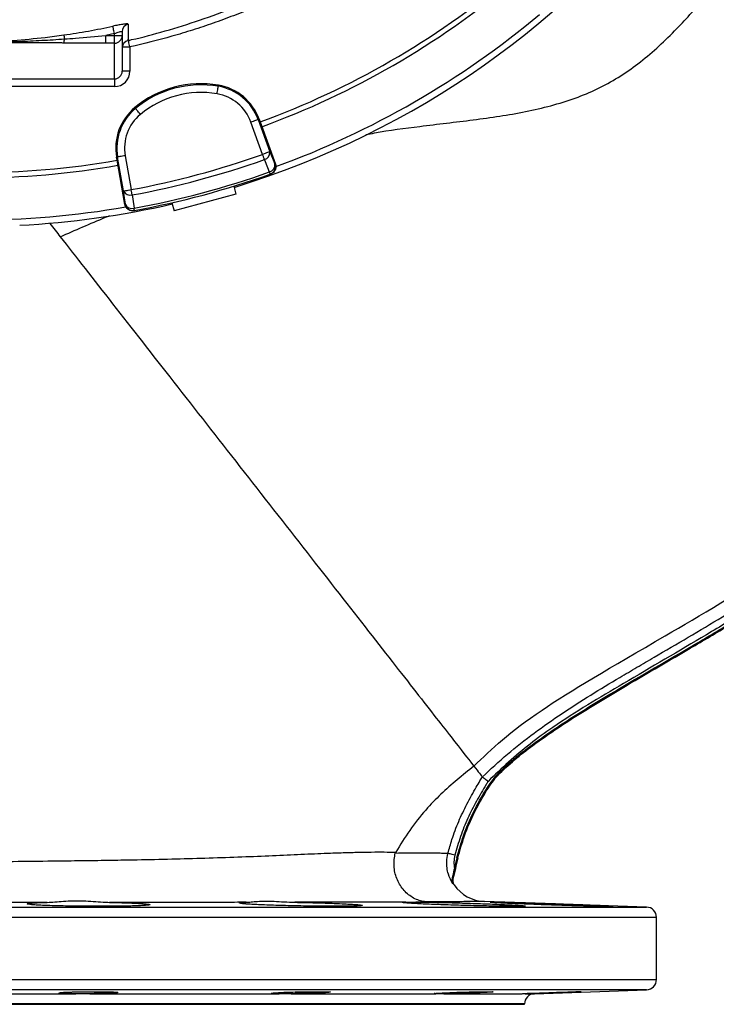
# Model space of a CAD drawing. Header units: millimetres. Extents: x 2125 to 4263, y 2449 to 4685.
# Tile 3 of 19: x 3211 to 3755, y 2449 to 3217. Entities that reach past the tile are written whole.
import ezdxf

# ---------------------------------------------------------------- set-up
doc = ezdxf.new("R2010")
doc.units = ezdxf.units.MM
doc.header["$LTSCALE"] = 2

msp = doc.modelspace()

# ---------------------------------------------------------------- linework, layer by layer
at = {"color": 7, "linetype": 'Continuous', "lineweight": 25}
for p, q in [((3285.08, 3206.3), (3278.24, 3204.85)), ((3278.24, 3198.87), (3278.24, 3204.85)), ((3278.24, 3204.85), (3285.08, 3204.85)), ((3285.08, 3204.85), (3285.08, 3206.3)), ((3285.08, 3198.87), (3285.08, 3204.85)), ((3285.08, 3204.85), (3291.08, 3204.85)), ((3291.08, 3207.84), (3291.08, 3204.85)), ((3291.08, 3204.85), (3291.08, 3177.03)), ((3285.08, 3198.87), (3278.24, 3198.87)), ((3285.08, 3170.96), (3285.08, 3198.87)), ((3295.26, 3201.65), (3295.79, 3201.79)), ((3295.75, 3201.02), (3295.76, 3201.01)), ((3297.08, 3195.94), (3297.08, 3177.03)), ((3297.08, 3177.03), (3291.08, 3177.03)), ((3065.08, 3170.96), (3285.08, 3170.96)), ((3285.08, 3170.96), (3285.08, 3164.98)), ((3366.22, 3166.07), (3366.08, 3165.24)), ((3285.08, 3164.98), (3065.08, 3164.98)), ((3300.92, 3148.57), (3301.45, 3147.92)), ((3400.67, 3112.06), (3391.48, 3137.3)), ((3397.91, 3139.64), (3397.12, 3139.35)), ((3397.12, 3139.35), (3406.3, 3114.11)), ((3397.91, 3139.64), (3398.72, 3137.41)), ((3398.72, 3137.41), (3410.69, 3104.54)), ((3286.68, 3109.84), (3287.52, 3109.99)), ((3287.1, 3107.5), (3286.68, 3109.84)), ((3293.17, 3073.05), (3287.1, 3107.5)), ((3292.18, 3083.53), (3287.52, 3109.99)), ((3293.42, 3111.03), (3298.09, 3084.57)), ((3410.24, 3104.38), (3410.69, 3104.54)), ((3406.61, 3096.68), (3407.06, 3096.84)), ((3378.22, 3087.28), (3379.89, 3081.05)), ((3329.92, 3074.34), (3331.59, 3068.11)), ((3379.89, 3081.05), (3331.59, 3068.11)), ((3293.17, 3073.05), (3293.64, 3073.14)), ((3300.17, 3068.19), (3300.64, 3068.28)), ((3583.45, 2627.76), (3584.02, 2627.22)), ((3575.06, 2616.6), (3575.74, 2616.2)), ((3552.29, 2563.09), (3553.05, 2562.9)), ((3700.36, 2524.66), (3573.73, 2529.08)), ((3708.08, 2468.12), (3708.08, 2516.67)), ((3612.8, 2457.07), (3700.36, 2460.12)), ((3095.16, 2457.07), (3255.01, 2457.07)), ((3265.94, 2457.07), (3413.61, 2457.07)), ((3422.88, 2457.07), (3535.91, 2457.07)), ((3542.1, 2457.07), (3603.27, 2457.07)), ((3603.3, 2457.05), (3603.27, 2457.07)), ((3605.45, 2457.07), (3603.37, 2457.02)), ((2745.08, 2448.8), (3605.08, 2448.8)), ((3605.08, 2448.8), (3605.08, 2449.07))]:
    msp.add_line(p, q, dxfattribs=at)
at = {"color": 8, "linetype": 'Continuous', "lineweight": 25}
for p, q in [((3291.14, 3195.94), (3297.08, 3195.94)), ((2649.8, 2524.66), (3700.36, 2524.66)), ((3708.08, 2516.67), (3182.51, 2516.67)), ((3179.08, 2468.12), (3708.08, 2468.12)), ((3700.36, 2460.12), (3175.08, 2460.12)), ((3605.45, 2457.07), (3612.8, 2457.07)), ((3605.08, 2449.07), (2745.08, 2449.07))]:
    msp.add_line(p, q, dxfattribs=at)
at = {"color": 7, "linetype": 'Continuous', "lineweight": 25, "flags": 128}
for points in [[(3285.08, 3206.3), (3284.85, 3207.37), (3284.62, 3208.4), (3284.41, 3209.37), (3284.22, 3210.23), (3284.06, 3210.95), (3283.94, 3211.53), (3283.85, 3211.92), (3283.81, 3212.13)], [(3245.57, 3205.26), (3245.58, 3205.14), (3245.61, 3204.94), (3245.65, 3204.65), (3245.7, 3204.29), (3245.77, 3203.85), (3245.84, 3203.34), (3245.92, 3202.78), (3246, 3202.16)], [(3365.07, 3159.33), (3365.27, 3160.45), (3365.45, 3161.54), (3365.62, 3162.55), (3365.77, 3163.44), (3365.9, 3164.17), (3365.99, 3164.73), (3366.05, 3165.09), (3366.08, 3165.24)], [(3305.28, 3143.3), (3304.55, 3144.19), (3303.85, 3145.04), (3303.2, 3145.82), (3302.62, 3146.51), (3302.14, 3147.09), (3301.78, 3147.53), (3301.55, 3147.81), (3301.45, 3147.92)], [(3391.48, 3137.3), (3392.56, 3137.7), (3393.59, 3138.07), (3394.55, 3138.42), (3395.4, 3138.73), (3396.1, 3138.98), (3396.63, 3139.18), (3396.98, 3139.3), (3397.12, 3139.35)], [(3406.3, 3114.11), (3406.16, 3114.06), (3405.82, 3113.94), (3405.29, 3113.74), (3404.59, 3113.49), (3403.74, 3113.18), (3402.78, 3112.83), (3401.75, 3112.45), (3400.67, 3112.06)], [(3402.09, 3108.06), (3401.94, 3108.47), (3401.78, 3108.92), (3401.61, 3109.4), (3401.44, 3109.9), (3401.25, 3110.42), (3401.06, 3110.96), (3400.87, 3111.51), (3400.67, 3112.06)], [(3406.3, 3114.11), (3408.31, 3109.14), (3410.24, 3104.38)], [(3293.42, 3111.03), (3292.29, 3110.83), (3291.21, 3110.64), (3290.2, 3110.46), (3289.32, 3110.3), (3288.58, 3110.18), (3288.02, 3110.08), (3287.66, 3110.01), (3287.52, 3109.99)], [(3406.02, 3098.33), (3402.84, 3106.2), (3402.09, 3108.06)], [(3406.61, 3096.68), (3406.6, 3096.7), (3406.57, 3096.78), (3406.52, 3096.92), (3406.46, 3097.11), (3406.37, 3097.34), (3406.27, 3097.63), (3406.15, 3097.96), (3406.02, 3098.33)], [(3292.18, 3083.53), (3292.33, 3083.56), (3292.69, 3083.62), (3293.25, 3083.72), (3293.98, 3083.85), (3294.87, 3084.01), (3295.87, 3084.18), (3296.96, 3084.38), (3298.09, 3084.57)], [(3293.64, 3073.14), (3292.93, 3078.22), (3292.18, 3083.53)], [(3298.86, 3080.4), (3298.78, 3080.83), (3298.69, 3081.3), (3298.6, 3081.79), (3298.5, 3082.32), (3298.4, 3082.86), (3298.3, 3083.42), (3298.19, 3084), (3298.09, 3084.57)], [(3298.86, 3080.4), (3300.04, 3072), (3300.32, 3070.01)], [(3300.64, 3068.28), (3300.63, 3068.31), (3300.62, 3068.39), (3300.59, 3068.54), (3300.55, 3068.73), (3300.51, 3068.98), (3300.45, 3069.28), (3300.39, 3069.62), (3300.32, 3070.01)], [(3550.74, 2565.17), (3549.71, 2565.43), (3548.71, 2565.69), (3547.79, 2565.93), (3546.98, 2566.14), (3546.31, 2566.31), (3545.79, 2566.45), (3545.46, 2566.53), (3545.32, 2566.57)]]:
    msp.add_lwpolyline(points, dxfattribs=at)
at = {"color": 8, "linetype": 'Continuous', "lineweight": 25, "flags": 128}
msp.add_lwpolyline([(3297.08, 3195.94), (3296.83, 3197.1), (3296.58, 3198.21), (3296.35, 3199.24), (3296.15, 3200.13), (3295.99, 3200.86), (3295.92, 3201.17)], dxfattribs=at)
at = {"color": 7, "linetype": 'Continuous', "lineweight": 25}
for centre, radius, start, end in [((3175.08, 3748.8), 693, 287.0674, 358.42892), ((3175.08, 3748.8), 651, 290.0922, 309.9078), ((3175.08, 3748.8), 655, 290.09164, 309.90836), ((3175.08, 3748.8), 688, 290.06317, 309.94601), ((3297.06, 3207.83), 5.98, 103.45988, 179.90059), ((3285.09, 3204.86), 5.99, 269.8907, 359.89075), ((3235.1, 3201.92), 10.9, 344.47175, 1.29495), ((3297.08, 3195.12), 6, 102.60299, 177.53878), ((3352.63, 3086.17), 81.05, 80.34865, 129.65135), ((3352.63, 3086.17), 80.2, 80.34865, 129.65135), ((3359.34, 3125.6), 41.05, 20, 80.34865), ((3352.63, 3086.17), 74.21, 80.34865, 129.65135), ((3359.34, 3125.6), 34.21, 20, 80.34865), ((3359.34, 3125.6), 40.2, 20, 80.34865), ((3327.11, 3116.97), 41.05, 129.65135, 190), ((3327.11, 3116.97), 40.2, 129.65135, 190), ((3327.11, 3116.97), 34.21, 129.65135, 190), ((3175.08, 3748.8), 675.51, 280.49145, 289.50855), ((3400.81, 3113.45), 5.53, 283.33634, 6.89729), ((3175.08, 3748.8), 651, 260.0922, 279.9078), ((3175.08, 3748.8), 679.76, 280.49145, 289.50855), ((3404.74, 3103.72), 5.53, 283.35613, 6.90284), ((3404.6, 3102.33), 6, 289.56418, 20.0172), ((3175.08, 3748.8), 655, 260.09164, 279.90836), ((3175.08, 3748.8), 690.24, 280.45336, 289.54664), ((3175.08, 3748.8), 692, 280.45336, 289.54664), ((3297.27, 3085.7), 5.53, 203.10252, 286.66381), ((3175.08, 3748.8), 688, 260.06359, 279.9425), ((3175.08, 3748.8), 693, 272.97774, 282.9326), ((3298.73, 3075.31), 5.53, 203.09677, 286.64457), ((3299.55, 3074.18), 6, 189.983, 280.43584), ((3627.54, 2585.91), 60.79, 136.48728, 149.68261), ((3627.54, 2585.91), 60, 136.48728, 149.68261), ((4024.7, 2445.79), 485.97, 166.05476, 168.05982), ((4024.7, 2445.79), 486.76, 166.05476, 167.04925), ((3574.77, 2559.07), 30, 214.75467, 268), ((3700.08, 2516.67), 8, 0, 88), ((3700.08, 2468.12), 8, 272, 0), ((3613.08, 2449.07), 8, 92, 180)]:
    msp.add_arc(centre, radius, start, end, dxfattribs=at)
for major_axis, ratio in [((0, 6.07), 0.988685), ((0, 12.05), 0.996195)]:
    msp.add_ellipse((3285.08, 3177.03), major_axis=major_axis, ratio=ratio, start_param=3.141593, end_param=4.712389, dxfattribs=at)
for points, knots in [([(4131.37, 3120.24), (4133.03, 3123.42), (4140.24, 3137.28), (4152.37, 3162.13), (4167.1, 3195.06), (4180.72, 3228.48), (4194.66, 3266.09), (4208.48, 3308.03), (4221.73, 3354.36), (4232.24, 3397.24), (4240.51, 3436.49), (4247.61, 3475.97), (4253.93, 3519.67), (4258.89, 3567.61), (4261.62, 3611.69), (4262.62, 3651.79), (4262.36, 3687.87), (4260.93, 3723.92), (4258.02, 3763.94), (4253.1, 3807.85), (4245.58, 3855.49), (4236.62, 3898.76), (4226.78, 3937.66), (4215.55, 3976.19), (4201.51, 4018.09), (4184.06, 4063.06), (4166.2, 4103.48), (4148.53, 4139.5), (4129.62, 4174.9), (4107.26, 4213.01), (4080.96, 4253.45), (4055.17, 4289.33), (4030.46, 4320.94), (4007.25, 4348.57), (3983.01, 4375.31), (3954.97, 4404.03), (3922.79, 4434.33), (3886.11, 4465.67), (3851.18, 4492.75), (3818.45, 4515.98), (3788.29, 4535.8), (3757.44, 4554.51), (3722.39, 4574.07), (3682.9, 4593.95), (3638.79, 4613.51), (3597.55, 4629.43), (3559.48, 4642.15), (3524.82, 4652.23), (3489.81, 4661.02), (3450.54, 4669.32), (3406.92, 4676.54), (3358.96, 4682), (3324.74, 4684.17), (3306.58, 4684.76), (3304.48, 4684.83)], [0, 0, 0, 0, 0.005102, 0.022182, 0.039262, 0.05634, 0.073418, 0.096223, 0.119038, 0.141844, 0.158921, 0.175997, 0.198805, 0.221622, 0.244429, 0.261507, 0.278585, 0.295664, 0.312742, 0.335565, 0.358399, 0.381219, 0.3983, 0.415381, 0.438205, 0.461041, 0.483864, 0.500944, 0.518024, 0.540847, 0.563682, 0.586504, 0.603584, 0.620664, 0.637746, 0.654828, 0.677657, 0.700499, 0.723328, 0.740409, 0.757489, 0.77457, 0.791652, 0.814483, 0.837329, 0.86016, 0.877244, 0.894328, 0.91141, 0.928492, 0.951329, 0.974181, 0.997018, 1, 1, 1, 1]), ([(3304.48, 4683.57), (3317.47, 4683.01), (3343.46, 4681.87), (3382.31, 4678.09), (3424.99, 4672.29), (3471.35, 4663.69), (3521.13, 4651.71), (3566.43, 4638.2), (3607.33, 4623.83), (3643.96, 4609.23), (3679.97, 4593.17), (3716.34, 4575.16), (3752.96, 4555.09), (3789.68, 4532.87), (3825.41, 4509.08), (3860.44, 4483.53), (3894.66, 4456.19), (3928, 4427.07), (3960.02, 4396.51), (3990.49, 4364.74), (4019.35, 4331.8), (4046.6, 4297.8), (4072.37, 4262.65), (4096.86, 4226.09), (4120, 4188.14), (4141.73, 4148.85), (4161.76, 4108.67), (4180.74, 4066.2), (4198.39, 4021.41), (4214.43, 3974.27), (4228.14, 3926.4), (4239.53, 3877.27), (4248.48, 3826.96), (4255.07, 3775.6), (4259.2, 3723.99), (4260.97, 3672.45), (4260.35, 3621.09), (4257.35, 3569.98), (4252.08, 3519.06), (4244.45, 3467.93), (4234.68, 3416.65), (4222.84, 3365.25), (4208.85, 3314.4), (4192.93, 3265.01), (4174.88, 3217.26), (4154.97, 3171.15), (4139.96, 3141.23), (4132.46, 3126.27)], [0, 0, 0, 0, 0.018551, 0.03711, 0.055661, 0.079993, 0.104342, 0.128674, 0.147411, 0.166165, 0.184918, 0.203657, 0.224051, 0.244465, 0.264878, 0.285273, 0.306302, 0.327352, 0.348402, 0.369431, 0.390136, 0.410861, 0.431587, 0.452293, 0.473626, 0.494978, 0.51633, 0.537663, 0.561317, 0.584999, 0.608678, 0.632327, 0.656922, 0.681545, 0.706172, 0.730771, 0.755089, 0.779433, 0.803778, 0.828099, 0.853164, 0.878249, 0.903329, 0.928386, 0.952252, 0.976132, 1, 1, 1, 1]), ([(4130.39, 3116.68), (4132.58, 3120.86), (4140.35, 3135.7), (4152.97, 3161.56), (4167.72, 3194.49), (4181.34, 3227.91), (4195.29, 3265.51), (4209.13, 3307.45), (4222.39, 3353.78), (4232.91, 3396.66), (4241.19, 3435.9), (4248.31, 3475.38), (4254.65, 3519.08), (4259.63, 3567.01), (4262.38, 3611.09), (4263.4, 3651.19), (4263.16, 3687.27), (4261.75, 3723.32), (4258.86, 3763.34), (4253.98, 3807.26), (4246.48, 3854.9), (4237.56, 3898.18), (4227.75, 3937.09), (4216.56, 3975.63), (4202.54, 4017.54), (4185.13, 4062.52), (4167.31, 4102.96), (4149.67, 4139), (4130.8, 4174.41), (4108.47, 4212.54), (4082.22, 4253), (4056.46, 4288.91), (4031.78, 4320.55), (4008.61, 4348.21), (3984.4, 4374.97), (3956.4, 4403.73), (3924.25, 4434.07), (3887.62, 4465.46), (3852.72, 4492.58), (3820.02, 4515.86), (3789.89, 4535.72), (3759.06, 4554.47), (3724.04, 4574.08), (3684.59, 4594.02), (3640.5, 4613.64), (3599.29, 4629.64), (3561.24, 4642.43), (3526.6, 4652.56), (3491.61, 4661.41), (3452.35, 4669.78), (3408.74, 4677.08), (3360.8, 4682.63), (3327.17, 4684.82), (3309.59, 4685.44), (3308.08, 4685.5)], [0, 0, 0, 0, 0.006703, 0.02377, 0.040837, 0.057902, 0.074967, 0.097755, 0.120552, 0.143341, 0.160404, 0.177467, 0.200258, 0.223057, 0.245847, 0.262912, 0.279976, 0.297042, 0.314107, 0.336913, 0.359729, 0.382532, 0.399599, 0.416668, 0.439474, 0.462292, 0.485098, 0.502165, 0.519231, 0.542037, 0.564854, 0.587659, 0.604726, 0.621793, 0.638861, 0.65593, 0.678741, 0.701566, 0.724377, 0.741445, 0.758513, 0.775581, 0.792649, 0.815463, 0.83829, 0.861104, 0.878175, 0.895246, 0.912315, 0.929384, 0.952203, 0.975037, 0.997856, 1, 1, 1, 1]), ([(4127.49, 3128.85), (4134.95, 3143.73), (4149.88, 3173.49), (4169.68, 3219.36), (4187.47, 3266.38), (4203.02, 3314.55), (4216.62, 3363.67), (4228.2, 3413.31), (4238.05, 3463.81), (4245.94, 3515.17), (4251.53, 3567.35), (4254.72, 3619.73), (4255.38, 3671.22), (4253.69, 3721.7), (4249.86, 3771.1), (4243.78, 3820.28), (4235.9, 3866.35), (4226.51, 3909.27), (4215.99, 3949.08), (4203.84, 3988.44), (4190.11, 4027.27), (4174.6, 4066.17), (4157.24, 4105.09), (4137.96, 4143.93), (4117.1, 4181.94), (4094.48, 4219.41), (4070.04, 4256.24), (4043.76, 4292.32), (4015.91, 4327.21), (3986.95, 4360.31), (3956.99, 4391.6), (3926.17, 4421.13), (3894.11, 4449.31), (3860.55, 4476.38), (3825.49, 4502.22), (3788.93, 4526.72), (3751.32, 4549.59), (3713.55, 4570.33), (3675.73, 4589), (3637.99, 4605.69), (3599.57, 4620.77), (3560.13, 4634.29), (3519.71, 4646.15), (3478.37, 4656.3), (3436.61, 4664.6), (3401.79, 4669.92), (3368.77, 4673.83), (3337.59, 4676.63), (3313.17, 4677.6), (3300.95, 4678.08)], [0, 0, 0, 0, 0.023833, 0.047677, 0.071507, 0.095813, 0.120141, 0.144473, 0.168786, 0.193813, 0.218867, 0.243917, 0.268941, 0.292571, 0.316227, 0.339879, 0.363507, 0.383136, 0.402791, 0.422455, 0.442114, 0.461747, 0.482426, 0.503123, 0.52382, 0.544499, 0.56579, 0.587101, 0.608411, 0.629699, 0.650056, 0.670432, 0.690807, 0.711165, 0.732155, 0.753166, 0.774177, 0.795168, 0.814852, 0.834554, 0.854255, 0.873938, 0.89424, 0.914563, 0.934885, 0.955188, 0.964996, 0.982498, 1, 1, 1, 1]), ([(4116.83, 3130.22), (4118.22, 3132.9), (4157.54, 3209.35), (4198.95, 3321.8), (4236.97, 3506.98), (4249.4, 3685.26), (4229.87, 3869.8), (4176.92, 4037.2), (4102.87, 4192.7), (4002.72, 4332.12), (3879.65, 4448.44), (3745.66, 4543.49), (3597.19, 4612.76), (3442.48, 4652.16), (3287.7, 4669.4), (3174.85, 4660.88), (3107.87, 4648.3)], [0.1785026, 0.1785026, 0.1785026, 0.1785026, 0.1803272, 0.2307269, 0.2608889, 0.2904897, 0.3362446, 0.3649193, 0.3939071, 0.4395348, 0.4676857, 0.4959289, 0.5403127, 0.5677555, 0.5952812, 0.6384183, 0.6384183, 0.6384183, 0.6384183]), ([(3481.34, 3127.53), (3483.59, 3127.97), (3497.54, 3130.69), (3518.59, 3133.41), (3544.27, 3136.49), (3565.05, 3138.95), (3585.61, 3141.78), (3605.83, 3145.29), (3625.56, 3149.83), (3644.31, 3155.62), (3661.96, 3162.9), (3678.39, 3171.88), (3693.84, 3182.7), (3708.45, 3194.95), (3726.08, 3211.95), (3745.95, 3234.12), (3768.02, 3261.14), (3788.57, 3289.12), (3807.52, 3318.12), (3824.79, 3348.21), (3840.49, 3379.26), (3854.7, 3411.14), (3868.61, 3446.46), (3881.87, 3485.21), (3894.18, 3527.37), (3904.4, 3570.07), (3912.39, 3613.27), (3917.84, 3655.59), (3920.85, 3696.88), (3921.58, 3737.01), (3920.16, 3777.16), (3916.63, 3817.23), (3911.02, 3857.07), (3903.35, 3896.57), (3893.83, 3934.53), (3882.59, 3970.87), (3869.86, 4005.59), (3855.4, 4039.72), (3839.34, 4073.23), (3821.64, 4105.98), (3802.38, 4137.58), (3781.53, 4167.82), (3759.17, 4196.67), (3742.87, 4214.72), (3734.71, 4223.75)], [0, 0, 0, 0, 0.005026, 0.031172, 0.046591, 0.061974, 0.077234, 0.092293, 0.107108, 0.121682, 0.135265, 0.148825, 0.162514, 0.176392, 0.190444, 0.216038, 0.241455, 0.266684, 0.29186, 0.317105, 0.342447, 0.367872, 0.393349, 0.425384, 0.457358, 0.489305, 0.52129, 0.553331, 0.582508, 0.611732, 0.640996, 0.670287, 0.699588, 0.728887, 0.758189, 0.785067, 0.811987, 0.838973, 0.866036, 0.893154, 0.920298, 0.946844, 0.973406, 1, 1, 1, 1]), ([(3658.43, 4042.48), (3670.14, 4023.2), (3680.63, 4003.33), (3694.58, 3972.65), (3698.93, 3962.27), (3705, 3946.49), (3706.94, 3941.2), (3710.66, 3930.6), (3712.43, 3925.28), (3720.9, 3898.62), (3726.37, 3877.03), (3734.73, 3833.35), (3737.63, 3811.26), (3739.62, 3783.32), (3739.94, 3777.72), (3740.4, 3766.48), (3740.55, 3760.84), (3740.74, 3743.96), (3740.53, 3732.75), (3738.92, 3699.28), (3736.53, 3677.16), (3729.18, 3633.29), (3724.21, 3611.54), (3716.33, 3584.6), (3714.67, 3579.22), (3711.19, 3568.5), (3709.37, 3563.17), (3703.7, 3547.32), (3699.61, 3536.91), (3686.49, 3506.14), (3676.57, 3486.23), (3654.42, 3447.63), (3642.19, 3428.93), (3625.39, 3406.34), (3621.96, 3401.86), (3614.97, 3393.03), (3611.42, 3388.68), (3600.58, 3375.78), (3593.11, 3367.4), (3577.68, 3351.11), (3569.73, 3343.2), (3557.43, 3331.67), (3553.26, 3327.89), (3544.82, 3320.43), (3540.53, 3316.76), (3518.91, 3298.79), (3500.92, 3285.57), (3463.57, 3261.37), (3444.22, 3250.39), (3414.18, 3235.62), (3403.99, 3230.98), (3388.45, 3224.45), (3383.22, 3222.34), (3372.69, 3218.29), (3362.12, 3214.4), (3351.43, 3210.82), (3340.68, 3207.41), (3335.28, 3205.78), (3319.02, 3201.14), (3308.1, 3198.38), (3297.08, 3195.94)], [0, 0, 0, 0, 0.0625, 0.0625, 0.09375, 0.09375, 0.109375, 0.109375, 0.125, 0.125, 0.1875, 0.1875, 0.25, 0.25, 0.265625, 0.265625, 0.28125, 0.28125, 0.3125, 0.3125, 0.375, 0.375, 0.4375, 0.4375, 0.453125, 0.453125, 0.46875, 0.46875, 0.5, 0.5, 0.5625, 0.5625, 0.625, 0.625, 0.640625, 0.640625, 0.65625, 0.65625, 0.6875, 0.6875, 0.71875, 0.71875, 0.734375, 0.734375, 0.75, 0.75, 0.8125, 0.8125, 0.875, 0.875, 0.90625, 0.90625, 0.921875, 0.921875, 0.9375, 0.953125, 0.953125, 0.96875, 0.96875, 1, 1, 1, 1]), ([(3295.75, 3201.05), (3296.63, 3201.24), (3306.42, 3203.27), (3325.09, 3208.42), (3352.13, 3216.76), (3379.79, 3227.06), (3405.46, 3237.93), (3421.45, 3246.03), (3428.36, 3249.53)], [0, 0, 0, 0, 0.018753, 0.206915, 0.405247, 0.613949, 0.833182, 1, 1, 1, 1]), ([(3245.57, 3205.26), (3251.97, 3206.22), (3264.78, 3208.15), (3277.46, 3210.8), (3283.81, 3212.13)], [0, 0, 0, 0, 0.499638, 1, 1, 1, 1]), ([(3295.67, 3213.64), (3295.61, 3213.72), (3295.47, 3213.9), (3294.08, 3213.91), (3291.42, 3213.59), (3287.83, 3212.98), (3285.15, 3212.41), (3283.81, 3212.13)], [0, 0, 0, 0, 0.13951, 0.349184, 0.563813, 0.782195, 1, 1, 1, 1]), ([(3104.6, 3205.26), (3110.58, 3204.47), (3122.53, 3202.9), (3141.26, 3201.19), (3160.74, 3200.07), (3182.67, 3199.84), (3206.11, 3200.89), (3227.6, 3202.87), (3240.73, 3204.62), (3245.57, 3205.26)], [0, 0, 0, 0, 0.127696, 0.255421, 0.39886, 0.542133, 0.719376, 0.896664, 1, 1, 1, 1]), ([(3246, 3202.16), (3248.86, 3202.36), (3259.62, 3203.1), (3270.36, 3204.11), (3278.24, 3204.85)], [0, 0, 0, 0, 0.265989, 1, 1, 1, 1]), ([(3285.08, 3206.3), (3285.76, 3206.58), (3287.09, 3207.15), (3288.91, 3207.78), (3290.28, 3208.11), (3290.99, 3208.1), (3291.06, 3207.92), (3291.08, 3207.84)], [0, 0, 0, 0, 0.226142, 0.44718, 0.658822, 0.863143, 1, 1, 1, 1]), ([(3104.16, 3202.16), (3110.06, 3201.76), (3115.97, 3201.41), (3127.78, 3200.78), (3133.69, 3200.52), (3145.51, 3200.08), (3151.43, 3199.92), (3163.26, 3199.69), (3169.17, 3199.63), (3181, 3199.63), (3186.92, 3199.69), (3198.74, 3199.92), (3204.66, 3200.08), (3216.48, 3200.52), (3222.38, 3200.78), (3234.19, 3201.41), (3240.1, 3201.76), (3246, 3202.16)], [0, 0, 0, 0, 0.125, 0.125, 0.25, 0.25, 0.375, 0.375, 0.5, 0.5, 0.625, 0.625, 0.75, 0.75, 0.875, 0.875, 1, 1, 1, 1]), ([(3245.61, 3199), (3244.54, 3199), (3242.35, 3199.02), (3238.99, 3199.04), (3235.47, 3199.06), (3231.78, 3199.08), (3226.4, 3199.11), (3219.24, 3199.14), (3207.49, 3199.19), (3195.66, 3199.23), (3183.89, 3199.26), (3175.07, 3199.27), (3166.24, 3199.26), (3154.48, 3199.23), (3142.66, 3199.19), (3130.91, 3199.14), (3122.93, 3199.1), (3116, 3199.07), (3110.13, 3199.03), (3106.37, 3199.01), (3104.56, 3199)], [0, 0, 0, 0, 0.022719, 0.046582, 0.071589, 0.09774, 0.125036, 0.186114, 0.250071, 0.375092, 0.437604, 0.500132, 0.562638, 0.62512, 0.750066, 0.813982, 0.875017, 0.919854, 0.961514, 1, 1, 1, 1]), ([(3278.24, 3198.87), (3277.51, 3198.87), (3276.02, 3198.87), (3273.76, 3198.87), (3271.47, 3198.88), (3269.14, 3198.88), (3266.76, 3198.89), (3264.35, 3198.9), (3260.99, 3198.91), (3256.62, 3198.93), (3251.18, 3198.96), (3247.49, 3198.98), (3245.61, 3199)], [0, 0, 0, 0, 0.067781, 0.136771, 0.206972, 0.278388, 0.351022, 0.424878, 0.499957, 0.659943, 0.826617, 1, 1, 1, 1]), ([(3410.69, 3104.54), (3410.86, 3103.89), (3411.19, 3102.57), (3410.84, 3100.53), (3409.87, 3098.73), (3408.52, 3097.47), (3407.48, 3097.02), (3407.06, 3096.84)], [0, 0, 0, 0, 0.213554, 0.427098, 0.640706, 0.854434, 1, 1, 1, 1]), ([(3300.17, 3068.19), (3299.78, 3068.12), (3299.38, 3068.09), (3298.6, 3068.1), (3298.2, 3068.15), (3297.43, 3068.31), (3297.06, 3068.43), (3296.33, 3068.75), (3295.98, 3068.94), (3295.34, 3069.39), (3295.04, 3069.64), (3294.49, 3070.22), (3294.24, 3070.53), (3293.82, 3071.19), (3293.64, 3071.54), (3293.35, 3072.28), (3293.24, 3072.66), (3293.17, 3073.05)], [0, 0, 0, 0, 0.125, 0.125, 0.25, 0.25, 0.375, 0.375, 0.5, 0.5, 0.625, 0.625, 0.75, 0.75, 0.875, 0.875, 1, 1, 1, 1]), ([(3234.24, 3058.65), (3234.37, 3058.49), (3237.38, 3054.64), (3240.09, 3051.17), (3242.7, 3047.83)], [0, 0, 0, 0, 0.041091, 1, 1, 1, 1]), ([(3242.7, 3047.83), (3254.45, 3052.94), (3267.24, 3058.49), (3280.12, 3063.83), (3281.17, 3064.26)], [0, 0, 0, 0, 0.919156, 1, 1, 1, 1]), ([(3242.7, 3047.83), (3254.84, 3032.29), (3268.64, 3014.64), (3298.53, 2976.39), (3314.62, 2955.79), (3348.08, 2912.97), (3365.46, 2890.74), (3400.46, 2845.94), (3418.1, 2823.37), (3452.63, 2779.19), (3468.74, 2758.56), (3498, 2721.12), (3511.14, 2704.31), (3533.75, 2675.37), (3543.23, 2663.24), (3557.84, 2644.55), (3562.96, 2637.99), (3565.58, 2634.65)], [0, 0, 0, 0, 0.125, 0.125, 0.25, 0.25, 0.375, 0.375, 0.5, 0.5, 0.625, 0.625, 0.75, 0.75, 0.875, 0.875, 1, 1, 1, 1]), ([(3565.58, 2634.65), (3579.51, 2648), (3605.68, 2673.1), (3691.13, 2722.45), (3773.12, 2770.45), (3806.3, 2792.07)], [0, 0, 0, 0, 0.0401941, 0.07551453, 0.09746247, 0.09746247, 0.09746247, 0.09746247]), ([(3572.15, 2626.24), (3578.6, 2632.27), (3591.51, 2644.35), (3612.48, 2660.65), (3634.24, 2675.93), (3656.64, 2690.27), (3676.26, 2702.06), (3692.79, 2711.78), (3719.5, 2727.47), (3758.26, 2750), (3791.77, 2771.24), (3807.83, 2781.42)], [0, 0, 0, 0, 0.093662, 0.187483, 0.281534, 0.375672, 0.469601, 0.524375, 0.579149, 0.798246, 1, 1, 1, 1]), ([(3810.89, 2776.72), (3800.34, 2769.98), (3779.26, 2756.5), (3736.34, 2730.7), (3694.51, 2706.38), (3654.36, 2682.54), (3629.81, 2667.14), (3609.26, 2652.08), (3592.45, 2637.93), (3581.87, 2627.81), (3576.58, 2622.75)], [0, 0, 0, 0, 0.1335807, 0.2671674, 0.5345205, 0.6501027, 0.7656451, 0.8437081, 0.9218743, 1, 1, 1, 1]), ([(3583.45, 2627.76), (3587.79, 2631.98), (3596.47, 2640.41), (3612.53, 2652.59), (3630.61, 2665.3), (3650.93, 2678.26), (3685.21, 2699.04), (3723.43, 2721.02), (3764.8, 2745.5), (3792.69, 2762.51), (3810.04, 2773.71), (3817.29, 2778.38)], [0, 0, 0, 0, 0.0650536, 0.1302041, 0.216613, 0.3030763, 0.3895382, 0.6483079, 0.7777037, 0.9070944, 1, 1, 1, 1]), ([(3584.02, 2627.22), (3588.36, 2631.44), (3597.05, 2639.87), (3613.11, 2652.04), (3631.2, 2664.75), (3651.51, 2677.7), (3685.8, 2698.48), (3724.02, 2720.45), (3765.39, 2744.93), (3794.17, 2762.49), (3812.38, 2774.28), (3820.5, 2779.54)], [0, 0, 0, 0, 0.064332, 0.128762, 0.21421, 0.299711, 0.385211, 0.641105, 0.769062, 0.897015, 1, 1, 1, 1]), ([(3565.58, 2634.65), (3561.19, 2631.13), (3552.39, 2624.09), (3539.62, 2612.9), (3527.11, 2599.82), (3515.12, 2584.76), (3508.05, 2573.25), (3504.51, 2567.49)], [0, 0, 0, 0, 0.184767, 0.370219, 0.557217, 0.778384, 1, 1, 1, 1]), ([(3565.58, 2634.65), (3569.14, 2630.08), (3571.42, 2627.16), (3572.1, 2626.3), (3572.14, 2626.25), (3572.15, 2626.24)], [0, 0, 0, 0, 0.16, 0.17, 0.172702, 0.172702, 0.172702, 0.172702]), ([(3545.32, 2566.57), (3546.31, 2570.17), (3548.62, 2578.62), (3553.52, 2591.53), (3559.99, 2605.16), (3565.8, 2615.57), (3569.94, 2622.54), (3571.52, 2625.18), (3572.15, 2626.24)], [0, 0, 0, 0, 0.1706, 0.399879, 0.62968, 0.859339, 0.943919, 1, 1, 1, 1]), ([(3576.58, 2622.75), (3576.08, 2621.9), (3573.02, 2616.77), (3567.45, 2607.34), (3560.54, 2593.95), (3554.88, 2579.86), (3552.12, 2570.07), (3550.74, 2565.17)], [0, 0, 0, 0, 0.046602, 0.282653, 0.518507, 0.759208, 1, 1, 1, 1]), ([(3576.58, 2622.75), (3576.57, 2622.75), (3576.26, 2623), (3575.46, 2623.63), (3574.23, 2624.59), (3573.1, 2625.49), (3572.32, 2626.1), (3572.2, 2626.19), (3572.15, 2626.24)], [0, 0, 0, 0, 0.004836, 0.136169, 0.353813, 0.569748, 0.784864, 1, 1, 1, 1]), ([(3552.29, 2563.09), (3553.88, 2568.9), (3557.24, 2581.15), (3564.98, 2599.09), (3571.69, 2610.74), (3575.06, 2616.6)], [0, 0, 0, 0, 0.309157, 0.652595, 1, 1, 1, 1]), ([(3553.05, 2562.9), (3554.65, 2568.71), (3558, 2580.93), (3565.72, 2598.79), (3572.39, 2610.37), (3575.74, 2616.2)], [0, 0, 0, 0, 0.3103555, 0.6532063, 1, 1, 1, 1]), ([(2798.64, 2556.03), (2799.02, 2556.04), (2799.79, 2556.05), (2801.99, 2556.08), (2804.94, 2556.13), (2809.68, 2556.2), (2817.04, 2556.31), (2826.86, 2556.46), (2837.14, 2556.61), (2847.23, 2556.76), (2858.4, 2556.91), (2870.63, 2557.09), (2883.82, 2557.28), (2898.09, 2557.49), (2913.42, 2557.7), (2929.8, 2557.91), (2949.26, 2558.14), (2972.15, 2558.38), (2998.87, 2558.64), (3027.03, 2558.89), (3056.21, 2559.12), (3085.91, 2559.36), (3116.18, 2559.59), (3147.19, 2559.84), (3178.6, 2560.1), (3209.88, 2560.39), (3237.59, 2560.69), (3261.78, 2561), (3282.5, 2561.3), (3305.27, 2561.69), (3329.85, 2562.21), (3356.08, 2562.92), (3381.46, 2563.78), (3405.59, 2564.75), (3428.15, 2565.79), (3446.83, 2566.61), (3462.11, 2567.15), (3474.43, 2567.49), (3485.68, 2567.67), (3496.02, 2567.73), (3501.48, 2567.49), (3504.51, 2567.49), (3504.51, 2567.49)], [0, 0, 0, 0, 0.018417, 0.036834, 0.055403, 0.073972, 0.106427, 0.138883, 0.161127, 0.183391, 0.205635, 0.227616, 0.249616, 0.271599, 0.294242, 0.316904, 0.339546, 0.37101, 0.402477, 0.434746, 0.467015, 0.498151, 0.529286, 0.56131, 0.593334, 0.624939, 0.656543, 0.67824, 0.699955, 0.721653, 0.750977, 0.780302, 0.810328, 0.840354, 0.869506, 0.898652, 0.918704, 0.938776, 0.958822, 0.97935, 1, 1, 1, 1, 1]), ([(3529.55, 2528.68), (3529.46, 2528.69), (3528.32, 2528.73), (3525.68, 2529.04), (3521.68, 2530.13), (3517.47, 2532.16), (3513.59, 2534.95), (3510.23, 2538.4), (3507.41, 2542.45), (3505.27, 2546.93), (3503.82, 2551.78), (3503.16, 2556.77), (3503.21, 2561.89), (3503.89, 2565.18), (3504.24, 2566.85)], [0, 0, 0, 0, 0.0057716, 0.0693224, 0.1610703, 0.2554792, 0.3472201, 0.4416206, 0.5333546, 0.6277477, 0.7194825, 0.8138756, 0.905607, 1, 1, 1, 1]), ([(3504.51, 2567.49), (3504.46, 2567.39), (3504.35, 2567.19), (3504.27, 2566.96), (3504.24, 2566.85)], [0, 0, 0, 0, 0.533673, 1, 1, 1, 1]), ([(3504.24, 2566.85), (3507.42, 2566.89), (3513.79, 2566.96), (3521.2, 2567.03), (3527.18, 2567.05), (3531.92, 2567.03), (3535.95, 2566.97), (3540.01, 2566.86), (3543.58, 2566.69), (3544.74, 2566.61), (3545.32, 2566.57)], [0, 0, 0, 0, 0.126995, 0.254427, 0.354461, 0.454496, 0.555243, 0.655991, 0.827658, 1, 1, 1, 1]), ([(3549.07, 2542.94), (3547.78, 2545.35), (3545.7, 2549.24), (3544.49, 2555.26), (3544.18, 2560.75), (3544.92, 2564.5), (3545.32, 2566.57)], [0, 0, 0, 0, 0.332474, 0.535231, 0.743865, 1, 1, 1, 1]), ([(3550.74, 2565.17), (3550.4, 2563.48), (3549.71, 2560.08), (3550.12, 2556.62), (3550.33, 2554.88)], [0, 0, 0, 0, 0.494091, 1, 1, 1, 1]), ([(3550.33, 2554.88), (3549.9, 2553), (3549.27, 2550.23), (3548.68, 2547.82), (3548.49, 2547.04)], [0, 0, 0, 0, 0.676234, 1, 1, 1, 1]), ([(3548.49, 2547.04), (3548.4, 2546.3), (3548.21, 2544.83), (3548.72, 2543.52), (3549.07, 2542.94), (3549.07, 2542.94)], [0, 0, 0, 0, 0.4981562, 0.9957682, 1, 1, 1, 1]), ([(3548.49, 2547.04), (3548.52, 2547.02), (3548.67, 2546.94), (3548.93, 2546.74), (3549.14, 2546.47), (3549.24, 2546.33)], [0, 0, 0, 0, 0.107982, 0.559001, 1, 1, 1, 1]), ([(3549.24, 2546.33), (3549.17, 2545.7), (3549.03, 2544.44), (3549.52, 2542.97), (3549.97, 2542.2), (3550.12, 2541.98), (3550.13, 2541.96)], [0, 0, 0, 0, 0.413204, 0.82638, 0.987795, 1, 1, 1, 1]), ([(3550.13, 2541.96), (3550, 2542.14), (3549.65, 2542.61), (3549.3, 2542.81), (3549.07, 2542.94)], [0, 0, 0, 0, 0.374461, 1, 1, 1, 1]), ([(3232.59, 2528.35), (3223.64, 2528.36), (3205.7, 2528.36), (3177.07, 2528.37), (3146.81, 2528.39), (3125.82, 2528.4), (3115.29, 2528.41)], [0, 0, 0, 0, 0.229418, 0.459896, 0.729088, 1, 1, 1, 1]), ([(3281.23, 2528.35), (3284.51, 2528.27), (3290.89, 2528.12), (3298.41, 2527.84), (3304.09, 2527.56), (3308.25, 2527.28), (3311.14, 2527), (3312.75, 2526.71), (3312.97, 2526.44), (3311.85, 2526.18), (3309.36, 2525.95), (3305.63, 2525.74), (3300.72, 2525.57), (3294.82, 2525.43), (3288.04, 2525.33), (3280.62, 2525.27), (3272.75, 2525.26), (3264.65, 2525.29), (3256.56, 2525.36), (3248.7, 2525.47), (3241.31, 2525.63), (3234.57, 2525.81), (3228.71, 2526.03), (3223.84, 2526.28), (3220.17, 2526.54), (3217.73, 2526.82), (3216.66, 2527.1), (3216.93, 2527.38), (3218.59, 2527.65), (3221.54, 2527.91), (3225.75, 2528.13), (3229.68, 2528.27), (3232.12, 2528.34), (3232.59, 2528.35)], [0, 0, 0, 0, 0.0430393, 0.0834569, 0.1159333, 0.1484099, 0.180886, 0.2133622, 0.2458427, 0.2783233, 0.3107976, 0.3432718, 0.3757312, 0.4081906, 0.4406331, 0.4730756, 0.5055054, 0.5379352, 0.5703606, 0.6027861, 0.6352169, 0.6676478, 0.7000921, 0.7325364, 0.7649977, 0.7974591, 0.8299346, 0.8624101, 0.8948907, 0.9273711, 0.9598435, 0.9923159, 1, 1, 1, 1]), ([(3232.59, 2528.35), (3234.55, 2528.46), (3238.48, 2528.67), (3245.33, 2529.31), (3252.79, 2529.65), (3260.63, 2529.61), (3268.48, 2529.12), (3275.38, 2528.57), (3279.53, 2528.41), (3281.23, 2528.35)], [0, 0, 0, 0, 0.146341, 0.292738, 0.44621, 0.599651, 0.748479, 0.897332, 1, 1, 1, 1]), ([(3387.8, 2528.38), (3381.82, 2528.38), (3369.87, 2528.37), (3351.21, 2528.36), (3332.06, 2528.36), (3308.84, 2528.35), (3291.67, 2528.35), (3281.23, 2528.35)], [0, 0, 0, 0, 0.1789378, 0.3578753, 0.5387426, 0.7196095, 1, 1, 1, 1]), ([(3425.8, 2528.4), (3428.48, 2528.35), (3433.85, 2528.24), (3441.86, 2528.04), (3449.55, 2527.8), (3457.32, 2527.51), (3464.2, 2527.21), (3469.89, 2526.91), (3474.05, 2526.63), (3476.95, 2526.36), (3478.57, 2526.1), (3478.79, 2525.88), (3477.67, 2525.68), (3475.19, 2525.52), (3471.48, 2525.39), (3466.57, 2525.31), (3460.67, 2525.26), (3453.91, 2525.26), (3446.49, 2525.31), (3438.62, 2525.39), (3430.53, 2525.52), (3422.44, 2525.68), (3414.58, 2525.88), (3407.18, 2526.11), (3400.43, 2526.36), (3394.56, 2526.63), (3389.69, 2526.91), (3386.01, 2527.19), (3383.56, 2527.47), (3382.49, 2527.74), (3382.75, 2527.98), (3384.41, 2528.2), (3386.43, 2528.32), (3387.72, 2528.37), (3387.8, 2528.38)], [0, 0, 0, 0, 0.031746, 0.063492, 0.095426, 0.127359, 0.167218, 0.199184, 0.231151, 0.263118, 0.295085, 0.327046, 0.359006, 0.390952, 0.422897, 0.454826, 0.486756, 0.518673, 0.550591, 0.582506, 0.614421, 0.646342, 0.678264, 0.7102, 0.742136, 0.774089, 0.806041, 0.838007, 0.869973, 0.901941, 0.93391, 0.965868, 0.997827, 1, 1, 1, 1]), ([(3387.8, 2528.38), (3389.03, 2528.47), (3391.53, 2528.66), (3396.61, 2529.17), (3402.67, 2529.41), (3409.68, 2529.26), (3417.46, 2528.73), (3422.99, 2528.51), (3425.8, 2528.4)], [0, 0, 0, 0, 0.156499, 0.31707, 0.481702, 0.651381, 0.823031, 1, 1, 1, 1]), ([(3512.56, 2528.57), (3511.29, 2528.56), (3506.52, 2528.54), (3497.56, 2528.51), (3485.22, 2528.47), (3469.5, 2528.44), (3450.01, 2528.42), (3433.87, 2528.41), (3425.8, 2528.4)], [0, 0, 0, 0, 0.056135, 0.210942, 0.365909, 0.520746, 0.760357, 1, 1, 1, 1]), ([(3520.16, 2528.61), (3521.36, 2528.6), (3524.33, 2528.58), (3529.97, 2528.5), (3536.97, 2528.36), (3544.59, 2528.18), (3552.56, 2527.96), (3560.68, 2527.72), (3568.72, 2527.45), (3576.43, 2527.17), (3584.22, 2526.86), (3591.1, 2526.56), (3596.79, 2526.27), (3600.96, 2526.03), (3603.86, 2525.81), (3605.48, 2525.62), (3605.71, 2525.47), (3604.59, 2525.36), (3602.12, 2525.29), (3598.41, 2525.26), (3593.51, 2525.27), (3587.62, 2525.33), (3580.86, 2525.43), (3573.45, 2525.57), (3565.58, 2525.74), (3557.49, 2525.95), (3549.39, 2526.19), (3541.53, 2526.44), (3534.12, 2526.72), (3527.37, 2527), (3521.49, 2527.28), (3516.62, 2527.56), (3512.93, 2527.82), (3510.48, 2528.06), (3509.42, 2528.26), (3509.62, 2528.45), (3511.48, 2528.52), (3512.56, 2528.57)], [0, 0, 0, 0, 0.01935, 0.047617, 0.075884, 0.10416, 0.132436, 0.16073, 0.189025, 0.217337, 0.24565, 0.281013, 0.309322, 0.337631, 0.36594, 0.394249, 0.422548, 0.450847, 0.479133, 0.507417, 0.535693, 0.563969, 0.592244, 0.620519, 0.648801, 0.677083, 0.705379, 0.733674, 0.761984, 0.790294, 0.818615, 0.846935, 0.875257, 0.903578, 0.931888, 0.960199, 1, 1, 1, 1]), ([(3512.56, 2528.57), (3513.55, 2528.59), (3515.54, 2528.64), (3518.6, 2528.62), (3520.16, 2528.61)], [0, 0, 0, 0, 0.493492, 1, 1, 1, 1]), ([(3573.73, 2529.08), (3573.64, 2529.08), (3573.48, 2529.08), (3572.12, 2529.06), (3569.94, 2529.04), (3566.94, 2529), (3563.26, 2528.96), (3558.98, 2528.92), (3553.92, 2528.87), (3547.54, 2528.82), (3539.66, 2528.75), (3532.93, 2528.71), (3529.55, 2528.68)], [0, 0, 0, 0, 0.101908, 0.203816, 0.306412, 0.409006, 0.499193, 0.589379, 0.680173, 0.770966, 0.885297, 1, 1, 1, 1]), ([(3660.07, 2525.96), (3661.89, 2525.89), (3665.53, 2525.74), (3669.63, 2525.57), (3672.55, 2525.43), (3674.16, 2525.33), (3674.39, 2525.27), (3673.28, 2525.26), (3670.81, 2525.29), (3667.1, 2525.36), (3662.2, 2525.47), (3656.31, 2525.62), (3649.55, 2525.81), (3642.14, 2526.03), (3634.27, 2526.27), (3626.17, 2526.53), (3618.08, 2526.81), (3610.21, 2527.09), (3602.8, 2527.38), (3596.05, 2527.65), (3590.17, 2527.9), (3585.3, 2528.13), (3581.61, 2528.32), (3579.17, 2528.47), (3578.09, 2528.57), (3578.35, 2528.62), (3579.99, 2528.62), (3582.93, 2528.56), (3587.11, 2528.46), (3592.38, 2528.31), (3598.63, 2528.11), (3605.65, 2527.88), (3613.26, 2527.63), (3621.24, 2527.36), (3629.36, 2527.08), (3637.41, 2526.79), (3645.11, 2526.52), (3652.96, 2526.23), (3657.53, 2526.05), (3660.07, 2525.96)], [0, 0, 0, 0, 0.026843, 0.053686, 0.08053, 0.107374, 0.134208, 0.161043, 0.18787, 0.214697, 0.241524, 0.268352, 0.295187, 0.322023, 0.348871, 0.37572, 0.402582, 0.429444, 0.456315, 0.483186, 0.510056, 0.536925, 0.563784, 0.590641, 0.617481, 0.644321, 0.671144, 0.697968, 0.724788, 0.751608, 0.778438, 0.805268, 0.832117, 0.858965, 0.88583, 0.912695, 0.939566, 0.966438, 1, 1, 1, 1]), ([(3255.01, 2457.07), (3252.79, 2457.1), (3248.34, 2457.16), (3243.8, 2457.36), (3241.55, 2457.61), (3241.94, 2457.88), (3244.9, 2458.15), (3250.12, 2458.38), (3256.99, 2458.55), (3264.75, 2458.65), (3272.51, 2458.65), (3279.4, 2458.57), (3284.66, 2458.42), (3287.67, 2458.19), (3288.12, 2457.93), (3285.93, 2457.66), (3281.37, 2457.4), (3274.94, 2457.2), (3269.42, 2457.1), (3266.4, 2457.07), (3265.94, 2457.07)], [0, 0, 0, 0, 0.057863, 0.11606, 0.174283, 0.232541, 0.290818, 0.349091, 0.40734, 0.465556, 0.523745, 0.581922, 0.640106, 0.698315, 0.756556, 0.814825, 0.873103, 0.931368, 0.9896, 1, 1, 1, 1]), ([(3265.94, 2457.07), (3263.99, 2457.04), (3260.21, 2456.98), (3256.7, 2457.04), (3255.01, 2457.07)], [0, 0, 0, 0, 0.515885, 1, 1, 1, 1]), ([(3413.61, 2457.07), (3412.07, 2457.1), (3408.98, 2457.16), (3407.28, 2457.36), (3408.07, 2457.61), (3411.44, 2457.88), (3416.97, 2458.15), (3424.05, 2458.38), (3431.87, 2458.55), (3439.55, 2458.65), (3446.22, 2458.65), (3451.14, 2458.57), (3453.75, 2458.42), (3453.76, 2458.19), (3451.16, 2457.93), (3446.25, 2457.66), (3439.57, 2457.4), (3431.9, 2457.2), (3426.19, 2457.1), (3423.32, 2457.07), (3422.88, 2457.07)], [0, 0, 0, 0, 0.057863, 0.11606, 0.174283, 0.232541, 0.290818, 0.349091, 0.40734, 0.465556, 0.523745, 0.581922, 0.640106, 0.698315, 0.756556, 0.814825, 0.873103, 0.931368, 0.9896, 1, 1, 1, 1]), ([(3422.88, 2457.07), (3420.53, 2457.03), (3417.08, 2456.99), (3414.45, 2457.05), (3413.61, 2457.07)], [0, 0, 0, 0, 0.683785, 1, 1, 1, 1]), ([(3535.91, 2457.07), (3535.28, 2457.1), (3534.01, 2457.16), (3535.4, 2457.36), (3539.11, 2457.61), (3544.95, 2457.88), (3552.21, 2458.15), (3560.07, 2458.38), (3567.64, 2458.55), (3574.08, 2458.65), (3578.65, 2458.65), (3580.85, 2458.57), (3580.42, 2458.42), (3577.41, 2458.19), (3572.17, 2457.93), (3565.28, 2457.66), (3557.51, 2457.4), (3549.76, 2457.2), (3544.73, 2457.1), (3542.45, 2457.07), (3542.1, 2457.07)], [0, 0, 0, 0, 0.057863, 0.11606, 0.174283, 0.232541, 0.290818, 0.34909, 0.40734, 0.465556, 0.523745, 0.581922, 0.640106, 0.698315, 0.756557, 0.814825, 0.873103, 0.931367, 0.9896, 1, 1, 1, 1]), ([(3542.1, 2457.07), (3540.34, 2457.03), (3537.76, 2456.99), (3536.35, 2457.05), (3535.91, 2457.07)], [0, 0, 0, 0, 0.683782, 1, 1, 1, 1]), ([(3603.27, 2457.07), (3603.65, 2457.1), (3604.4, 2457.16), (3608.67, 2457.36), (3614.74, 2457.61), (3622.16, 2457.88), (3630.03, 2458.15), (3637.48, 2458.38), (3643.66, 2458.55), (3647.87, 2458.65), (3649.64, 2458.65), (3648.78, 2458.57), (3645.38, 2458.42), (3639.82, 2458.19), (3632.73, 2457.93), (3624.91, 2457.66), (3617.23, 2457.4), (3610.59, 2457.2), (3607, 2457.1), (3605.65, 2457.07), (3605.45, 2457.07)], [0, 0, 0, 0, 0.057863, 0.11606, 0.174283, 0.232541, 0.290818, 0.349091, 0.40734, 0.465556, 0.523745, 0.581922, 0.640106, 0.698315, 0.756556, 0.814825, 0.873103, 0.931368, 0.9896, 1, 1, 1, 1])]:
    msp.add_open_spline(points, degree=3, knots=knots, dxfattribs=at)
at = {"color": 8, "linetype": 'Continuous', "lineweight": 25}
msp.add_open_spline([(3295.67, 3213.64), (3295.67, 3211.24), (3295.68, 3206.43), (3295.7, 3202.65), (3295.72, 3200.97), (3295.75, 3201.01), (3295.75, 3201.02)], degree=3, knots=[0, 0, 0, 0, 0.296291, 0.592872, 0.830986, 1, 1, 1, 1], dxfattribs=at)
at = {"color": 7, "linetype": 'Continuous', "lineweight": 25}
msp.add_open_spline([(3529.55, 2528.68), (3526.64, 2528.66), (3523.51, 2528.63), (3520.16, 2528.61)], degree=3, dxfattribs=at)

doc.saveas('drawing.dxf')
